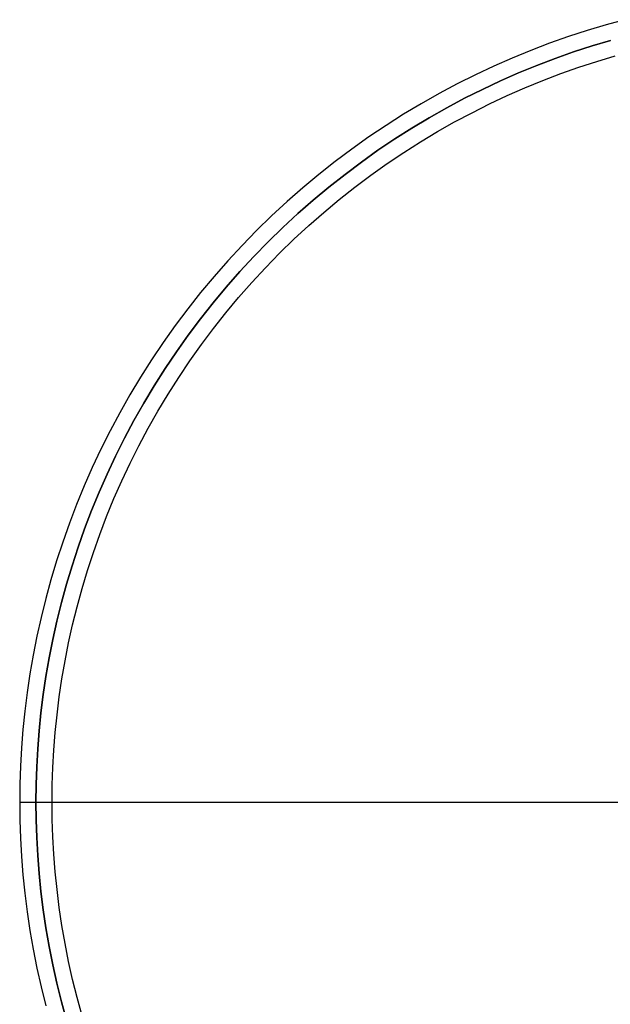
# Model space of a CAD drawing. Header units: millimetres. Extents: x 542 to 1742, y -397 to 803.
# Tile 2 of 9: x 542 to 980, y 53 to 783. Entities that reach past the tile are written whole.
import ezdxf

# ---------------------------------------------------------------- set-up
doc = ezdxf.new("R2010")
doc.units = ezdxf.units.MM
doc.layers.add('SISTEMA DE SUJECIÓN', color=7, linetype='Continuous')

msp = doc.modelspace()

# ---------------------------------------------------------------- linework, layer by layer
at = {"layer": 'SISTEMA DE SUJECIÓN'}
for points in [[(990.8, 783.26), (976.8, 779.44), (962.81, 775.25), (948.85, 770.69), (934.92, 765.77), (921.04, 760.47), (907.23, 754.8), (893.49, 748.76), (879.85, 742.35), (866.32, 735.57), (852.91, 728.42), (839.64, 720.9), (826.52, 713.03), (813.57, 704.79), (800.8, 696.21), (788.23, 687.28), (775.86, 678.01), (763.72, 668.41), (751.81, 658.48), (740.15, 648.25), (728.76, 637.7), (717.63, 626.86), (706.79, 615.74), (696.25, 604.34), (686.01, 592.68), (676.09, 580.78), (666.48, 568.63), (657.22, 556.27), (648.29, 543.69), (639.7, 530.92), (631.47, 517.97), (623.59, 504.85), (616.08, 491.58), (608.93, 478.17), (602.15, 464.64), (595.73, 451), (589.69, 437.27), (584.02, 423.45), (578.73, 409.58), (573.8, 395.65), (569.25, 381.68), (565.06, 367.69), (561.23, 353.69), (557.77, 339.7), (554.67, 325.72), (551.91, 311.78), (549.51, 297.87), (547.45, 284.01), (545.72, 270.22), (544.32, 256.51), (543.25, 242.88), (542.49, 229.35), (542.05, 215.91), (541.9, 202.6), (542.05, 189.28), (542.49, 175.85), (543.25, 162.31), (544.32, 148.68), (545.72, 134.97), (547.45, 121.18), (549.51, 107.33), (551.91, 93.42), (554.67, 79.47), (557.77, 65.49), (561.23, 51.5)], [(990.8, 783.26), (976.8, 779.44), (962.81, 775.25), (948.85, 770.69), (934.92, 765.77), (921.04, 760.47), (907.23, 754.8), (893.49, 748.76), (879.85, 742.35), (866.32, 735.57), (852.91, 728.42), (839.64, 720.9), (826.52, 713.03), (813.57, 704.79), (800.8, 696.21), (788.23, 687.28), (775.86, 678.01), (763.72, 668.41), (751.81, 658.48), (740.15, 648.25), (728.76, 637.7), (717.63, 626.86), (706.79, 615.74), (696.25, 604.34), (686.01, 592.68), (676.09, 580.78), (666.48, 568.63), (657.22, 556.27), (648.29, 543.69), (639.7, 530.92), (631.47, 517.97), (623.59, 504.85), (616.08, 491.58), (608.93, 478.17), (602.15, 464.64), (595.73, 451), (589.69, 437.27), (584.02, 423.45), (578.73, 409.58), (573.8, 395.65), (569.25, 381.68), (565.06, 367.69), (561.23, 353.69), (557.77, 339.7), (554.67, 325.72), (551.91, 311.78), (549.51, 297.87), (547.45, 284.01), (545.72, 270.22), (544.32, 256.51), (543.25, 242.88), (542.49, 229.35), (542.05, 215.91), (541.9, 202.6), (542.05, 189.28), (542.49, 175.85), (543.25, 162.31), (544.32, 148.68), (545.72, 134.97), (547.45, 121.18), (549.51, 107.33), (551.91, 93.42), (554.67, 79.47), (557.77, 65.49), (561.23, 51.5)], [(990.8, 783.26), (976.8, 779.44), (962.81, 775.25), (948.85, 770.69), (934.92, 765.77), (921.04, 760.47), (907.23, 754.8), (893.49, 748.76), (879.85, 742.35), (866.32, 735.57), (852.91, 728.42), (839.64, 720.9), (826.52, 713.03), (813.57, 704.79), (800.8, 696.21), (788.23, 687.28), (775.86, 678.01), (763.72, 668.41), (751.81, 658.48), (740.15, 648.25), (728.76, 637.7), (717.63, 626.86), (706.79, 615.74), (696.25, 604.34), (686.01, 592.68), (676.09, 580.78), (666.48, 568.63), (657.22, 556.27), (648.29, 543.69), (639.7, 530.92), (631.47, 517.97), (623.59, 504.85), (616.08, 491.58), (608.93, 478.17), (602.15, 464.64), (595.73, 451), (589.69, 437.27), (584.02, 423.45), (578.73, 409.58), (573.8, 395.65), (569.25, 381.68), (565.06, 367.69), (561.23, 353.69), (557.77, 339.7), (554.67, 325.72), (551.91, 311.78), (549.51, 297.87), (547.45, 284.01), (545.72, 270.22), (544.32, 256.51), (543.25, 242.88), (542.49, 229.35), (542.05, 215.91), (541.9, 202.6), (542.05, 189.28), (542.49, 175.85), (543.25, 162.31), (544.32, 148.68), (545.72, 134.97), (547.45, 121.18), (549.51, 107.33), (551.91, 93.42), (554.67, 79.47), (557.77, 65.49), (561.23, 51.5)], [(576.6, 40.8), (572.85, 54.52), (569.45, 68.24), (566.41, 81.93), (563.71, 95.6), (561.36, 109.23), (559.34, 122.81), (557.64, 136.32), (556.28, 149.76), (555.22, 163.12), (554.48, 176.38), (554.04, 189.55), (553.9, 202.6), (554.04, 215.65), (554.48, 228.81), (555.22, 242.07), (556.28, 255.43), (557.64, 268.87), (559.34, 282.39), (561.36, 295.96), (563.71, 309.59), (566.41, 323.26), (569.45, 336.96), (572.85, 350.67), (576.6, 364.39), (580.7, 378.1), (585.16, 391.79), (589.99, 405.44), (595.18, 419.04), (600.74, 432.57), (606.66, 446.03), (612.94, 459.4), (619.59, 472.66), (626.59, 485.8), (633.96, 498.81), (641.68, 511.66), (649.74, 524.36), (658.16, 536.87), (666.91, 549.19), (675.99, 561.31), (685.4, 573.21), (695.13, 584.88), (705.16, 596.31), (715.5, 607.47), (726.12, 618.38), (737.02, 629), (748.19, 639.33), (759.61, 649.37), (771.28, 659.09), (783.18, 668.5), (795.3, 677.59), (807.62, 686.34), (820.14, 694.75), (832.83, 702.82), (845.69, 710.54), (858.69, 717.9), (871.83, 724.91), (885.09, 731.55), (898.46, 737.84), (911.92, 743.76), (925.46, 749.31), (939.06, 754.5), (952.71, 759.33), (966.4, 763.8), (980.1, 767.9)], [(980.1, 767.9), (966.4, 763.8), (952.71, 759.33), (939.06, 754.5), (925.46, 749.31), (911.92, 743.76), (898.46, 737.84), (885.09, 731.55), (871.83, 724.91), (858.69, 717.9), (845.69, 710.54), (832.83, 702.82), (820.14, 694.75), (807.62, 686.34), (795.3, 677.59), (783.18, 668.5), (771.28, 659.09), (759.61, 649.37), (748.19, 639.33), (737.02, 629), (726.12, 618.38), (715.5, 607.47), (705.16, 596.31), (695.13, 584.88), (685.4, 573.21), (675.99, 561.31), (666.91, 549.19), (658.16, 536.87), (649.74, 524.36), (641.68, 511.66), (633.96, 498.81), (626.59, 485.8), (619.59, 472.66), (612.94, 459.4), (606.66, 446.03), (600.74, 432.57), (595.18, 419.04), (589.99, 405.44), (585.16, 391.79), (580.7, 378.1), (576.6, 364.39), (572.85, 350.67), (569.45, 336.96), (566.41, 323.26), (563.71, 309.59), (561.36, 295.96), (559.34, 282.39), (557.64, 268.87), (556.28, 255.43), (555.22, 242.07), (554.48, 228.81), (554.04, 215.65), (553.9, 202.6), (554.04, 189.55), (554.48, 176.38), (555.22, 163.12), (556.28, 149.76), (557.64, 136.32), (559.34, 122.81), (561.36, 109.23), (563.71, 95.6), (566.41, 81.93), (569.45, 68.24), (572.85, 54.52), (576.6, 40.8)], [(576.6, 40.8), (572.85, 54.52), (569.45, 68.24), (566.41, 81.93), (563.71, 95.6), (561.36, 109.23), (559.34, 122.81), (557.64, 136.32), (556.28, 149.76), (555.22, 163.12), (554.48, 176.38), (554.04, 189.55), (553.9, 202.6), (554.04, 215.65), (554.48, 228.81), (555.22, 242.07), (556.28, 255.43), (557.64, 268.87), (559.34, 282.39), (561.36, 295.96), (563.71, 309.59), (566.41, 323.26), (569.45, 336.96), (572.85, 350.67), (576.6, 364.39), (580.7, 378.1), (585.16, 391.79), (589.99, 405.44), (595.18, 419.04), (600.74, 432.57), (606.66, 446.03), (612.94, 459.4), (619.59, 472.66), (626.59, 485.8), (633.96, 498.81), (641.68, 511.66), (649.74, 524.36), (658.16, 536.87), (666.91, 549.19), (675.99, 561.31), (685.4, 573.21), (695.13, 584.88), (705.16, 596.31), (715.5, 607.47), (726.12, 618.38), (737.02, 629), (748.19, 639.33), (759.61, 649.37), (771.28, 659.09), (783.18, 668.5), (795.3, 677.59), (807.62, 686.34), (820.14, 694.75), (832.83, 702.82), (845.69, 710.54), (858.69, 717.9), (871.83, 724.91), (885.09, 731.55), (898.46, 737.84), (911.92, 743.76), (925.46, 749.31), (939.06, 754.5), (952.71, 759.33), (966.4, 763.8), (980.1, 767.9)], [(588.13, 44.11), (584.46, 57.54), (581.14, 70.98), (578.16, 84.4), (575.51, 97.79), (573.21, 111.14), (571.23, 124.44), (569.57, 137.67), (568.23, 150.84), (567.2, 163.93), (566.47, 176.92), (566.04, 189.81), (565.9, 202.6), (566.04, 215.38), (566.47, 228.28), (567.2, 241.27), (568.23, 254.35), (569.57, 267.52), (571.23, 280.76), (573.21, 294.06), (575.51, 307.41), (578.16, 320.8), (581.14, 334.22), (584.46, 347.65), (588.13, 361.09), (592.15, 374.52), (596.53, 387.92), (601.26, 401.3), (606.34, 414.62), (611.78, 427.88), (617.58, 441.07), (623.74, 454.16), (630.25, 467.15), (637.11, 480.02), (644.32, 492.76), (651.88, 505.36), (659.79, 517.79), (668.03, 530.05), (676.6, 542.12), (685.5, 553.99), (694.72, 565.65), (704.25, 577.08), (714.08, 588.27), (724.2, 599.21), (734.6, 609.89), (745.28, 620.3), (756.22, 630.42), (767.42, 640.25), (778.85, 649.78), (790.5, 658.99), (802.37, 667.89), (814.45, 676.47), (826.71, 684.71), (839.14, 692.61), (851.73, 700.17), (864.47, 707.39), (877.34, 714.25), (890.33, 720.76), (903.43, 726.91), (916.61, 732.71), (929.88, 738.16), (943.2, 743.24), (956.57, 747.97), (969.98, 752.34), (983.41, 756.36)], [(588.13, 44.11), (584.46, 57.54), (581.14, 70.98), (578.16, 84.4), (575.51, 97.79), (573.21, 111.14), (571.23, 124.44), (569.57, 137.67), (568.23, 150.84), (567.2, 163.93), (566.47, 176.92), (566.04, 189.81), (565.9, 202.6), (566.04, 215.38), (566.47, 228.28), (567.2, 241.27), (568.23, 254.35), (569.57, 267.52), (571.23, 280.76), (573.21, 294.06), (575.51, 307.41), (578.16, 320.8), (581.14, 334.22), (584.46, 347.65), (588.13, 361.09), (592.15, 374.52), (596.53, 387.92), (601.26, 401.3), (606.34, 414.62), (611.78, 427.88), (617.58, 441.07), (623.74, 454.16), (630.25, 467.15), (637.11, 480.02), (644.32, 492.76), (651.88, 505.36), (659.79, 517.79), (668.03, 530.05), (676.6, 542.12), (685.5, 553.99), (694.72, 565.65), (704.25, 577.08), (714.08, 588.27), (724.2, 599.21), (734.6, 609.89), (745.28, 620.3), (756.22, 630.42), (767.42, 640.25), (778.85, 649.78), (790.5, 658.99), (802.37, 667.89), (814.45, 676.47), (826.71, 684.71), (839.14, 692.61), (851.73, 700.17), (864.47, 707.39), (877.34, 714.25), (890.33, 720.76), (903.43, 726.91), (916.61, 732.71), (929.88, 738.16), (943.2, 743.24), (956.57, 747.97), (969.98, 752.34), (983.41, 756.36)], [(588.13, 44.11), (584.46, 57.54), (581.14, 70.98), (578.16, 84.4), (575.51, 97.79), (573.21, 111.14), (571.23, 124.44), (569.57, 137.67), (568.23, 150.84), (567.2, 163.93), (566.47, 176.92), (566.04, 189.81), (565.9, 202.6), (566.04, 215.38), (566.47, 228.28), (567.2, 241.27), (568.23, 254.35), (569.57, 267.52), (571.23, 280.76), (573.21, 294.06), (575.51, 307.41), (578.16, 320.8), (581.14, 334.22), (584.46, 347.65), (588.13, 361.09), (592.15, 374.52), (596.53, 387.92), (601.26, 401.3), (606.34, 414.62), (611.78, 427.88), (617.58, 441.07), (623.74, 454.16), (630.25, 467.15), (637.11, 480.02), (644.32, 492.76), (651.88, 505.36), (659.79, 517.79), (668.03, 530.05), (676.6, 542.12), (685.5, 553.99), (694.72, 565.65), (704.25, 577.08), (714.08, 588.27), (724.2, 599.21), (734.6, 609.89), (745.28, 620.3), (756.22, 630.42), (767.42, 640.25), (778.85, 649.78), (790.5, 658.99), (802.37, 667.89), (814.45, 676.47), (826.71, 684.71), (839.14, 692.61), (851.73, 700.17), (864.47, 707.39), (877.34, 714.25), (890.33, 720.76), (903.43, 726.91), (916.61, 732.71), (929.88, 738.16), (943.2, 743.24), (956.57, 747.97), (969.98, 752.34), (983.41, 756.36)], [(588.13, 44.11), (584.46, 57.54), (581.14, 70.98), (578.16, 84.4), (575.51, 97.79), (573.21, 111.14), (571.23, 124.44), (569.57, 137.67), (568.23, 150.84), (567.2, 163.93), (566.47, 176.92), (566.04, 189.81), (565.9, 202.6), (566.04, 215.38), (566.47, 228.28), (567.2, 241.27), (568.23, 254.35), (569.57, 267.52), (571.23, 280.76), (573.21, 294.06), (575.51, 307.41), (578.16, 320.8), (581.14, 334.22), (584.46, 347.65), (588.13, 361.09), (592.15, 374.52), (596.53, 387.92), (601.26, 401.3), (606.34, 414.62), (611.78, 427.88), (617.58, 441.07), (623.74, 454.16), (630.25, 467.15), (637.11, 480.02), (644.32, 492.76), (651.88, 505.36), (659.79, 517.79), (668.03, 530.05), (676.6, 542.12), (685.5, 553.99), (694.72, 565.65), (704.25, 577.08), (714.08, 588.27), (724.2, 599.21), (734.6, 609.89), (745.28, 620.3), (756.22, 630.42), (767.42, 640.25), (778.85, 649.78), (790.5, 658.99), (802.37, 667.89), (814.45, 676.47), (826.71, 684.71), (839.14, 692.61), (851.73, 700.17), (864.47, 707.39), (877.34, 714.25), (890.33, 720.76), (903.43, 726.91), (916.61, 732.71), (929.88, 738.16), (943.2, 743.24), (956.57, 747.97), (969.98, 752.34), (983.41, 756.36)], [(588.13, 44.11), (584.46, 57.54), (581.14, 70.98), (578.16, 84.4), (575.51, 97.79), (573.21, 111.14), (571.23, 124.44), (569.57, 137.67), (568.23, 150.84), (567.2, 163.93), (566.47, 176.92), (566.04, 189.81), (565.9, 202.6), (566.04, 215.38), (566.47, 228.28), (567.2, 241.27), (568.23, 254.35), (569.57, 267.52), (571.23, 280.76), (573.21, 294.06), (575.51, 307.41), (578.16, 320.8), (581.14, 334.22), (584.46, 347.65), (588.13, 361.09), (592.15, 374.52), (596.53, 387.92), (601.26, 401.3), (606.34, 414.62), (611.78, 427.88), (617.58, 441.07), (623.74, 454.16), (630.25, 467.15), (637.11, 480.02), (644.32, 492.76), (651.88, 505.36), (659.79, 517.79), (668.03, 530.05), (676.6, 542.12), (685.5, 553.99), (694.72, 565.65), (704.25, 577.08), (714.08, 588.27), (724.2, 599.21), (734.6, 609.89), (745.28, 620.3), (756.22, 630.42), (767.42, 640.25), (778.85, 649.78), (790.5, 658.99), (802.37, 667.89), (814.45, 676.47), (826.71, 684.71), (839.14, 692.61), (851.73, 700.17), (864.47, 707.39), (877.34, 714.25), (890.33, 720.76), (903.43, 726.91), (916.61, 732.71), (929.88, 738.16), (943.2, 743.24), (956.57, 747.97), (969.98, 752.34), (983.41, 756.36)], [(541.9, 202.6), (553.9, 202.6)], [(541.9, 202.6), (565.9, 202.6)], [(553.9, 202.6), (991.9, 202.6)], [(565.9, 202.6), (1717.9, 202.6)]]:
    msp.add_lwpolyline(points, dxfattribs=at)
at = {"layer": 'SISTEMA DE SUJECIÓN', "extrusion": (1, 0, 0)}
for points in [[(202.6, 0), (202.6, 300)], [(202.6, 127), (202.6, 300)], [(202.6, 0), (202.6, 100)], [(202.6, 100), (202.6, 115)]]:
    msp.add_lwpolyline(points, dxfattribs=at)

doc.saveas('drawing.dxf')
